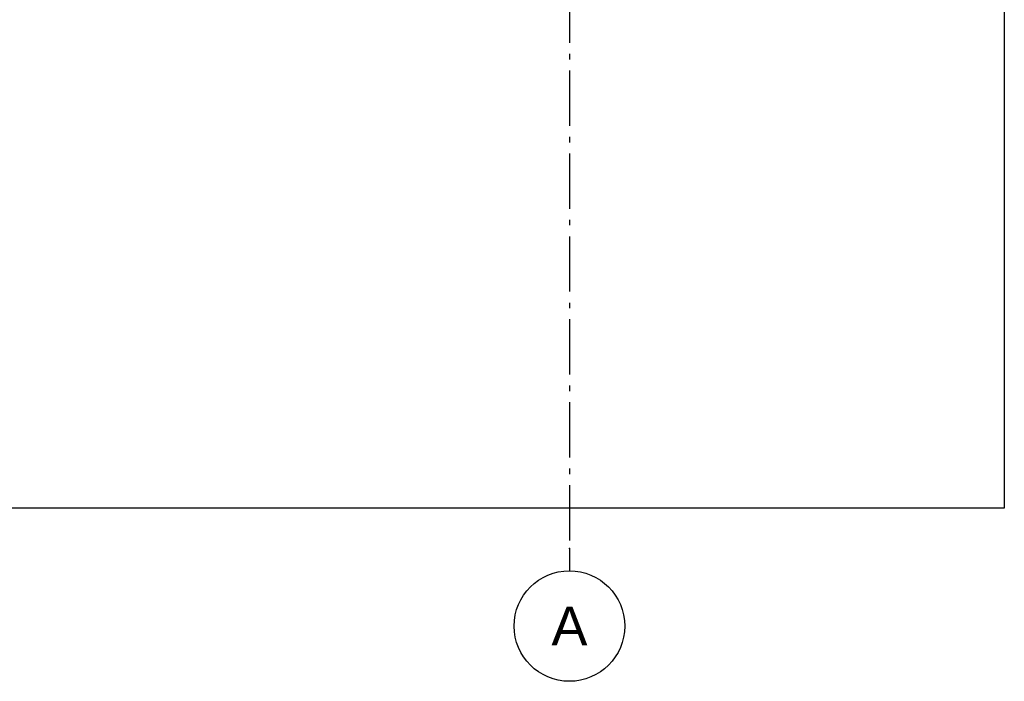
# Model space of a CAD drawing. Header units: millimetres. Extents: x 45224 to 83436, y 34576 to 50300.
# Tile 22 of 27: x 74517 to 83422, y 34576 to 40559. Entities that reach past the tile are written whole.
import ezdxf
from ezdxf.enums import TextEntityAlignment as Align

# ---------------------------------------------------------------- set-up
doc = ezdxf.new("R2010")
doc.units = ezdxf.units.MM
doc.header["$LTSCALE"] = 0.5
doc.header["$MEASUREMENT"] = 0
doc.linetypes.add('Akselinje', pattern=[1500, 1000, -200, 100, -200])
doc.linetypes.add('PLINE', pattern=[0])
doc.layers.add('0(Nye konstruksjoner)', color=7, linetype='Continuous')
doc.layers.add('82-- Modullinjer(Nye konstruksjoner)', color=7, linetype='Continuous')
doc.styles.add('GENERATED_STYLE_1', font='arial.ttf')

# ---------------------------------------------------------------- blocks, each defined once
blk = doc.blocks.new('Standard grid marker[5]_1', base_point=(79489.3, 49300))
at = {"layer": '82-- Modullinjer(Nye konstruksjoner)', "linetype": 'Akselinje'}
for p, q in [((79489.3, 49100), (79489.3, 49300)), ((79489.3, 49100), (79489.3, 35775.9)), ((79489.3, 35775.9), (79489.3, 35575.9))]:
    blk.add_line(p, q, dxfattribs=at)
at = {"layer": '82-- Modullinjer(Nye konstruksjoner)', "linetype": 'PLINE'}
for centre in [(79489.3, 49800), (79489.3, 35075.9)]:
    blk.add_circle(centre, 500, dxfattribs=at)
at = {"layer": '82-- Modullinjer(Nye konstruksjoner)', "linetype": 'Akselinje'}
for p in [(79489.3, 49100), (79489.3, 49100), (79489.3, 35775.9), (79489.3, 35775.9)]:
    blk.add_point(p, dxfattribs=at)
at = {"layer": '82-- Modullinjer(Nye konstruksjoner)', "style": 'GENERATED_STYLE_1'}
for tag, p in [('AC_MarkerText_1_0', (79489.3, 49975)), ('AC_MarkerText_1_1', (79489.3, 35250.9))]:
    blk.add_attdef(tag, text='', height=350, rotation=360, dxfattribs=at).set_placement(p, align=Align.TOP_CENTER)

msp = doc.modelspace()

# ---------------------------------------------------------------- linework, layer by layer
at = {"layer": '0(Nye konstruksjoner)', "linetype": 'PLINE', "flags": 128}
msp.add_lwpolyline([(45226.6, 37680), (64045.6, 37680), (64045.6, 38800), (71854.2, 38800), (71890.2, 38809.5), (72286.4, 39180.9), (73241.2, 40464.5), (73802.1, 40908.7), (74343.1, 41078.3), (79481.3, 41080), (79581.3, 40981.3), (80253.9, 40722.5), (80934.3, 40737.2), (82364.3, 40880), (83122.5, 40818.8), (83422.3, 40700), (83422.3, 38800), (83422.3, 36142.8), (45226.6, 36142.8)], close=True, dxfattribs=at)

# ---------------------------------------------------------------- block references
at = {"layer": '82-- Modullinjer(Nye konstruksjoner)', "linetype": 'PLINE'}
ref = msp.add_blockref('Standard grid marker[5]_1', (79489.3, 49300), dxfattribs=at)
ref.add_attrib('AC_MarkerText_1', 'A', dxfattribs={"color": 7, "height": 350, "rotation": 360, "style": 'GENERATED_STYLE_1'}).set_placement((79489.3, 49975), align=Align.TOP_CENTER)
ref.add_attrib('AC_MarkerText_1_1', 'A', dxfattribs={"color": 7, "height": 350, "rotation": 360, "style": 'GENERATED_STYLE_1'}).set_placement((79489.3, 35250.9), align=Align.TOP_CENTER)

doc.saveas('drawing.dxf')
